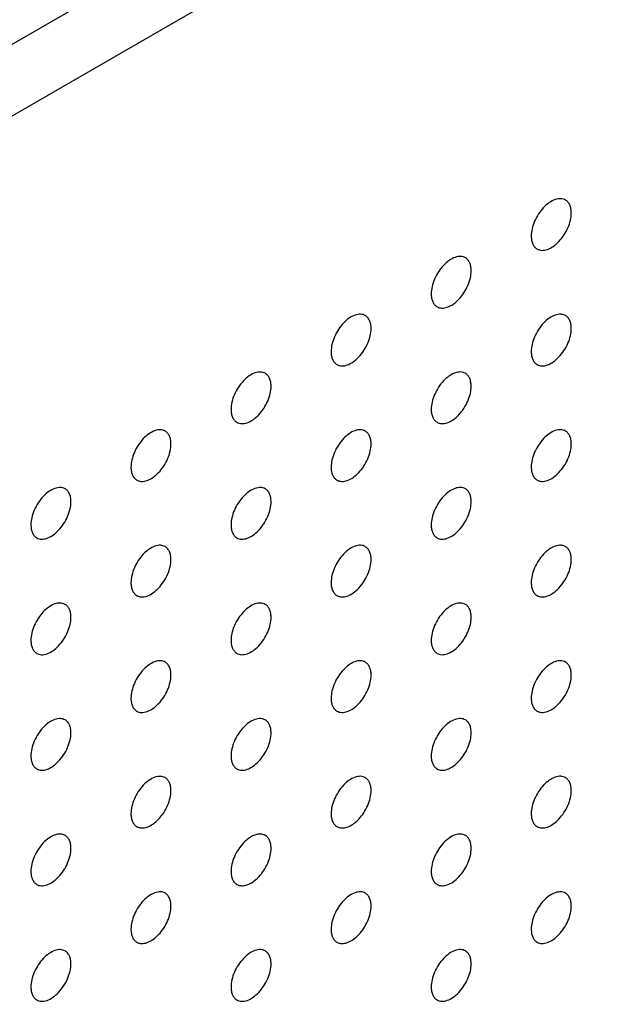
# Model space of a CAD drawing. Header units: inches. Extents: x 0 to 34, y 0 to 22.
# Tile 122 of 176: x 28.438 to 28.849, y 10.921 to 11.617. Entities that reach past the tile are written whole.
import ezdxf

# ---------------------------------------------------------------- set-up
doc = ezdxf.new("R2010")
doc.units = ezdxf.units.IN
doc.header["$LTSCALE"] = 1.87
doc.header["$MEASUREMENT"] = 0
doc.layers.add('02___PRT_ALL_AXES', color=7, linetype='CONTINUOUS')

msp = doc.modelspace()

# ---------------------------------------------------------------- linework, layer by layer
at = {"layer": '02___PRT_ALL_AXES', "color": 7, "linetype": 'CONTINUOUS'}
for p, q in [((32.07864, 13.70482), (24.6718, 9.4282)), ((32.12248, 13.67951), (24.71564, 9.40289))]:
    msp.add_line(p, q, dxfattribs=at)
for points, knots in [([(28.82369, 11.48968), (28.8232, 11.48997), (28.82211, 11.49042), (28.82032, 11.49068), (28.81839, 11.49054), (28.81559, 11.48979), (28.81201, 11.48784), (28.80806, 11.48434), (28.80457, 11.47987), (28.80181, 11.47478), (28.80004, 11.4695), (28.79955, 11.4659), (28.79955, 11.4642)], [0, 0, 0, 0, 0.042842, 0.087441, 0.135298, 0.187275, 0.304489, 0.438213, 0.582466, 0.729664, 0.871609, 1, 1, 1, 1]), ([(28.82784, 11.48053), (28.82784, 11.48154), (28.82768, 11.48346), (28.8269, 11.48611), (28.82559, 11.48827), (28.82435, 11.4893), (28.82369, 11.48968)], [0, 0, 0, 0, 0.288094, 0.548173, 0.782164, 1, 1, 1, 1]), ([(28.80369, 11.45504), (28.80419, 11.45476), (28.80527, 11.45431), (28.80707, 11.45404), (28.80899, 11.45419), (28.81179, 11.45493), (28.81537, 11.45689), (28.81932, 11.46039), (28.82282, 11.46486), (28.82558, 11.46995), (28.82735, 11.47523), (28.82784, 11.47882), (28.82784, 11.48053)], [0, 0, 0, 0, 0.042842, 0.087441, 0.135298, 0.187275, 0.304489, 0.438213, 0.582466, 0.729664, 0.871609, 1, 1, 1, 1]), ([(28.79955, 11.4642), (28.79955, 11.46319), (28.79971, 11.46127), (28.80049, 11.45862), (28.80179, 11.45646), (28.80303, 11.45542), (28.80369, 11.45504)], [0, 0, 0, 0, 0.288094, 0.548173, 0.782164, 1, 1, 1, 1]), ([(28.75298, 11.44886), (28.75249, 11.44914), (28.7514, 11.44959), (28.74961, 11.44986), (28.74768, 11.44971), (28.74488, 11.44897), (28.7413, 11.44701), (28.73735, 11.44351), (28.73386, 11.43904), (28.7311, 11.43395), (28.72933, 11.42867), (28.72884, 11.42508), (28.72884, 11.42337)], [0, 0, 0, 0, 0.042842, 0.087441, 0.135298, 0.187275, 0.304489, 0.438213, 0.582466, 0.729664, 0.871609, 1, 1, 1, 1]), ([(28.75712, 11.4397), (28.75712, 11.44071), (28.75696, 11.44263), (28.75619, 11.44528), (28.75488, 11.44744), (28.75364, 11.44847), (28.75298, 11.44886)], [0, 0, 0, 0, 0.288094, 0.548173, 0.782164, 1, 1, 1, 1]), ([(28.73298, 11.41422), (28.73348, 11.41393), (28.73456, 11.41348), (28.73635, 11.41322), (28.73828, 11.41336), (28.74108, 11.41411), (28.74466, 11.41606), (28.74861, 11.41956), (28.75211, 11.42403), (28.75487, 11.42912), (28.75664, 11.4344), (28.75712, 11.438), (28.75712, 11.4397)], [0, 0, 0, 0, 0.042842, 0.087441, 0.135298, 0.187275, 0.304489, 0.438213, 0.582466, 0.729664, 0.871609, 1, 1, 1, 1]), ([(28.72884, 11.42337), (28.72884, 11.42236), (28.729, 11.42044), (28.72978, 11.41779), (28.73108, 11.41563), (28.73232, 11.4146), (28.73298, 11.41422)], [0, 0, 0, 0, 0.288094, 0.548173, 0.782164, 1, 1, 1, 1]), ([(28.68227, 11.40803), (28.68178, 11.40831), (28.68069, 11.40876), (28.6789, 11.40903), (28.67697, 11.40888), (28.67417, 11.40814), (28.67059, 11.40618), (28.66664, 11.40268), (28.66315, 11.39821), (28.66039, 11.39312), (28.65862, 11.38784), (28.65813, 11.38425), (28.65813, 11.38254)], [0, 0, 0, 0, 0.042842, 0.087441, 0.135298, 0.187275, 0.304489, 0.438213, 0.582466, 0.729664, 0.871609, 1, 1, 1, 1]), ([(28.68641, 11.39887), (28.68641, 11.39988), (28.68625, 11.4018), (28.68548, 11.40445), (28.68417, 11.40661), (28.68293, 11.40765), (28.68227, 11.40803)], [0, 0, 0, 0, 0.288094, 0.548173, 0.782164, 1, 1, 1, 1]), ([(28.82369, 11.40804), (28.8232, 11.40832), (28.82211, 11.40877), (28.82032, 11.40904), (28.81839, 11.40889), (28.81559, 11.40815), (28.81201, 11.40619), (28.80806, 11.40269), (28.80457, 11.39822), (28.80181, 11.39313), (28.80004, 11.38785), (28.79955, 11.38426), (28.79955, 11.38255)], [0, 0, 0, 0, 0.042842, 0.087441, 0.135298, 0.187275, 0.304489, 0.438213, 0.582466, 0.729664, 0.871609, 1, 1, 1, 1]), ([(28.82784, 11.39888), (28.82784, 11.39989), (28.82768, 11.40181), (28.8269, 11.40446), (28.82559, 11.40662), (28.82435, 11.40766), (28.82369, 11.40804)], [0, 0, 0, 0, 0.288094, 0.548173, 0.782164, 1, 1, 1, 1]), ([(28.66227, 11.37339), (28.66276, 11.3731), (28.66385, 11.37265), (28.66564, 11.37239), (28.66757, 11.37254), (28.67037, 11.37328), (28.67395, 11.37523), (28.6779, 11.37874), (28.6814, 11.38321), (28.68416, 11.38829), (28.68593, 11.39358), (28.68641, 11.39717), (28.68641, 11.39887)], [0, 0, 0, 0, 0.042842, 0.087441, 0.135298, 0.187275, 0.304489, 0.438213, 0.582466, 0.729664, 0.871609, 1, 1, 1, 1]), ([(28.80369, 11.3734), (28.80419, 11.37311), (28.80527, 11.37266), (28.80707, 11.3724), (28.80899, 11.37254), (28.81179, 11.37329), (28.81537, 11.37524), (28.81932, 11.37874), (28.82282, 11.38321), (28.82558, 11.3883), (28.82735, 11.39358), (28.82784, 11.39718), (28.82784, 11.39888)], [0, 0, 0, 0, 0.042842, 0.087441, 0.135298, 0.187275, 0.304489, 0.438213, 0.582466, 0.729664, 0.871609, 1, 1, 1, 1]), ([(28.65813, 11.38254), (28.65813, 11.38154), (28.65829, 11.37961), (28.65907, 11.37697), (28.66037, 11.37481), (28.66161, 11.37377), (28.66227, 11.37339)], [0, 0, 0, 0, 0.288094, 0.548173, 0.782164, 1, 1, 1, 1]), ([(28.79955, 11.38255), (28.79955, 11.38154), (28.79971, 11.37962), (28.80049, 11.37697), (28.80179, 11.37481), (28.80303, 11.37378), (28.80369, 11.3734)], [0, 0, 0, 0, 0.288094, 0.548173, 0.782164, 1, 1, 1, 1]), ([(28.61156, 11.3672), (28.61107, 11.36749), (28.60998, 11.36794), (28.60819, 11.3682), (28.60626, 11.36805), (28.60346, 11.36731), (28.59988, 11.36536), (28.59593, 11.36185), (28.59243, 11.35738), (28.58968, 11.3523), (28.58791, 11.34701), (28.58742, 11.34342), (28.58742, 11.34172)], [0, 0, 0, 0, 0.042842, 0.087441, 0.135298, 0.187275, 0.304489, 0.438213, 0.582466, 0.729664, 0.871609, 1, 1, 1, 1]), ([(28.6157, 11.35805), (28.6157, 11.35905), (28.61554, 11.36098), (28.61477, 11.36362), (28.61346, 11.36578), (28.61222, 11.36682), (28.61156, 11.3672)], [0, 0, 0, 0, 0.288094, 0.548173, 0.782164, 1, 1, 1, 1]), ([(28.75298, 11.36721), (28.75249, 11.36749), (28.7514, 11.36795), (28.74961, 11.36821), (28.74768, 11.36806), (28.74488, 11.36732), (28.7413, 11.36537), (28.73735, 11.36186), (28.73386, 11.35739), (28.7311, 11.35231), (28.72933, 11.34702), (28.72884, 11.34343), (28.72884, 11.34172)], [0, 0, 0, 0, 0.042842, 0.087441, 0.135298, 0.187275, 0.304489, 0.438213, 0.582466, 0.729664, 0.871609, 1, 1, 1, 1]), ([(28.75712, 11.35805), (28.75712, 11.35906), (28.75696, 11.36098), (28.75619, 11.36363), (28.75488, 11.36579), (28.75364, 11.36683), (28.75298, 11.36721)], [0, 0, 0, 0, 0.288094, 0.548173, 0.782164, 1, 1, 1, 1]), ([(28.59156, 11.33256), (28.59205, 11.33228), (28.59314, 11.33182), (28.59493, 11.33156), (28.59686, 11.33171), (28.59966, 11.33245), (28.60324, 11.33441), (28.60719, 11.33791), (28.61069, 11.34238), (28.61344, 11.34747), (28.61522, 11.35275), (28.6157, 11.35634), (28.6157, 11.35805)], [0, 0, 0, 0, 0.042842, 0.087441, 0.135298, 0.187275, 0.304489, 0.438213, 0.582466, 0.729664, 0.871609, 1, 1, 1, 1]), ([(28.73298, 11.33257), (28.73348, 11.33229), (28.73456, 11.33183), (28.73635, 11.33157), (28.73828, 11.33172), (28.74108, 11.33246), (28.74466, 11.33441), (28.74861, 11.33792), (28.75211, 11.34239), (28.75487, 11.34747), (28.75664, 11.35276), (28.75712, 11.35635), (28.75712, 11.35805)], [0, 0, 0, 0, 0.042842, 0.087441, 0.135298, 0.187275, 0.304489, 0.438213, 0.582466, 0.729664, 0.871609, 1, 1, 1, 1]), ([(28.58742, 11.34172), (28.58742, 11.34071), (28.58758, 11.33879), (28.58836, 11.33614), (28.58966, 11.33398), (28.5909, 11.33294), (28.59156, 11.33256)], [0, 0, 0, 0, 0.288094, 0.548173, 0.782164, 1, 1, 1, 1]), ([(28.72884, 11.34172), (28.72884, 11.34072), (28.729, 11.33879), (28.72978, 11.33615), (28.73108, 11.33399), (28.73232, 11.33295), (28.73298, 11.33257)], [0, 0, 0, 0, 0.288094, 0.548173, 0.782164, 1, 1, 1, 1]), ([(28.54085, 11.32637), (28.54036, 11.32666), (28.53927, 11.32711), (28.53748, 11.32737), (28.53555, 11.32723), (28.53275, 11.32648), (28.52917, 11.32453), (28.52522, 11.32103), (28.52172, 11.31656), (28.51897, 11.31147), (28.5172, 11.30619), (28.51671, 11.30259), (28.51671, 11.30089)], [0, 0, 0, 0, 0.042842, 0.087441, 0.135298, 0.187275, 0.304489, 0.438213, 0.582466, 0.729664, 0.871609, 1, 1, 1, 1]), ([(28.54499, 11.31722), (28.54499, 11.31823), (28.54483, 11.32015), (28.54406, 11.3228), (28.54275, 11.32496), (28.54151, 11.32599), (28.54085, 11.32637)], [0, 0, 0, 0, 0.288094, 0.548173, 0.782164, 1, 1, 1, 1]), ([(28.68227, 11.32638), (28.68178, 11.32667), (28.68069, 11.32712), (28.6789, 11.32738), (28.67697, 11.32723), (28.67417, 11.32649), (28.67059, 11.32454), (28.66664, 11.32103), (28.66315, 11.31656), (28.66039, 11.31148), (28.65862, 11.30619), (28.65813, 11.3026), (28.65813, 11.3009)], [0, 0, 0, 0, 0.042842, 0.087441, 0.135298, 0.187275, 0.304489, 0.438213, 0.582466, 0.729664, 0.871609, 1, 1, 1, 1]), ([(28.68641, 11.31723), (28.68641, 11.31823), (28.68625, 11.32016), (28.68548, 11.3228), (28.68417, 11.32496), (28.68293, 11.326), (28.68227, 11.32638)], [0, 0, 0, 0, 0.288094, 0.548173, 0.782164, 1, 1, 1, 1]), ([(28.82369, 11.32639), (28.8232, 11.32667), (28.82211, 11.32713), (28.82032, 11.32739), (28.81839, 11.32724), (28.81559, 11.3265), (28.81201, 11.32455), (28.80806, 11.32104), (28.80457, 11.31657), (28.80181, 11.31149), (28.80004, 11.3062), (28.79955, 11.30261), (28.79955, 11.3009)], [0, 0, 0, 0, 0.042842, 0.087441, 0.135298, 0.187275, 0.304489, 0.438213, 0.582466, 0.729664, 0.871609, 1, 1, 1, 1]), ([(28.82784, 11.31723), (28.82784, 11.31824), (28.82768, 11.32017), (28.8269, 11.32281), (28.82559, 11.32497), (28.82435, 11.32601), (28.82369, 11.32639)], [0, 0, 0, 0, 0.288094, 0.548173, 0.782164, 1, 1, 1, 1]), ([(28.52085, 11.29173), (28.52134, 11.29145), (28.52243, 11.291), (28.52422, 11.29073), (28.52615, 11.29088), (28.52895, 11.29162), (28.53253, 11.29358), (28.53648, 11.29708), (28.53998, 11.30155), (28.54273, 11.30664), (28.5445, 11.31192), (28.54499, 11.31551), (28.54499, 11.31722)], [0, 0, 0, 0, 0.042842, 0.087441, 0.135298, 0.187275, 0.304489, 0.438213, 0.582466, 0.729664, 0.871609, 1, 1, 1, 1]), ([(28.66227, 11.29174), (28.66276, 11.29146), (28.66385, 11.29101), (28.66564, 11.29074), (28.66757, 11.29089), (28.67037, 11.29163), (28.67395, 11.29359), (28.6779, 11.29709), (28.6814, 11.30156), (28.68416, 11.30665), (28.68593, 11.31193), (28.68641, 11.31552), (28.68641, 11.31723)], [0, 0, 0, 0, 0.042842, 0.087441, 0.135298, 0.187275, 0.304489, 0.438213, 0.582466, 0.729664, 0.871609, 1, 1, 1, 1]), ([(28.80369, 11.29175), (28.80419, 11.29147), (28.80527, 11.29101), (28.80707, 11.29075), (28.80899, 11.2909), (28.81179, 11.29164), (28.81537, 11.29359), (28.81932, 11.2971), (28.82282, 11.30157), (28.82558, 11.30665), (28.82735, 11.31194), (28.82784, 11.31553), (28.82784, 11.31723)], [0, 0, 0, 0, 0.042842, 0.087441, 0.135298, 0.187275, 0.304489, 0.438213, 0.582466, 0.729664, 0.871609, 1, 1, 1, 1]), ([(28.51671, 11.30089), (28.51671, 11.29988), (28.51687, 11.29796), (28.51764, 11.29531), (28.51895, 11.29315), (28.52019, 11.29211), (28.52085, 11.29173)], [0, 0, 0, 0, 0.288094, 0.548173, 0.782164, 1, 1, 1, 1]), ([(28.65813, 11.3009), (28.65813, 11.29989), (28.65829, 11.29797), (28.65907, 11.29532), (28.66037, 11.29316), (28.66161, 11.29212), (28.66227, 11.29174)], [0, 0, 0, 0, 0.288094, 0.548173, 0.782164, 1, 1, 1, 1]), ([(28.79955, 11.3009), (28.79955, 11.2999), (28.79971, 11.29797), (28.80049, 11.29533), (28.80179, 11.29317), (28.80303, 11.29213), (28.80369, 11.29175)], [0, 0, 0, 0, 0.288094, 0.548173, 0.782164, 1, 1, 1, 1]), ([(28.47014, 11.28555), (28.46965, 11.28583), (28.46856, 11.28628), (28.46677, 11.28655), (28.46484, 11.2864), (28.46204, 11.28566), (28.45846, 11.2837), (28.45451, 11.2802), (28.45101, 11.27573), (28.44826, 11.27064), (28.44649, 11.26536), (28.446, 11.26177), (28.446, 11.26006)], [0, 0, 0, 0, 0.042842, 0.087441, 0.135298, 0.187275, 0.304489, 0.438213, 0.582466, 0.729664, 0.871609, 1, 1, 1, 1]), ([(28.47428, 11.27639), (28.47428, 11.2774), (28.47412, 11.27932), (28.47335, 11.28197), (28.47204, 11.28413), (28.4708, 11.28517), (28.47014, 11.28555)], [0, 0, 0, 0, 0.288094, 0.548173, 0.782164, 1, 1, 1, 1]), ([(28.61156, 11.28555), (28.61107, 11.28584), (28.60998, 11.28629), (28.60819, 11.28655), (28.60626, 11.28641), (28.60346, 11.28567), (28.59988, 11.28371), (28.59593, 11.28021), (28.59243, 11.27574), (28.58968, 11.27065), (28.58791, 11.26537), (28.58742, 11.26177), (28.58742, 11.26007)], [0, 0, 0, 0, 0.042842, 0.087441, 0.135298, 0.187275, 0.304489, 0.438213, 0.582466, 0.729664, 0.871609, 1, 1, 1, 1]), ([(28.6157, 11.2764), (28.6157, 11.27741), (28.61554, 11.27933), (28.61477, 11.28198), (28.61346, 11.28414), (28.61222, 11.28517), (28.61156, 11.28555)], [0, 0, 0, 0, 0.288094, 0.548173, 0.782164, 1, 1, 1, 1]), ([(28.75298, 11.28556), (28.75249, 11.28585), (28.7514, 11.2863), (28.74961, 11.28656), (28.74768, 11.28642), (28.74488, 11.28567), (28.7413, 11.28372), (28.73735, 11.28022), (28.73386, 11.27574), (28.7311, 11.27066), (28.72933, 11.26538), (28.72884, 11.26178), (28.72884, 11.26008)], [0, 0, 0, 0, 0.042842, 0.087441, 0.135298, 0.187275, 0.304489, 0.438213, 0.582466, 0.729664, 0.871609, 1, 1, 1, 1]), ([(28.75712, 11.27641), (28.75712, 11.27741), (28.75696, 11.27934), (28.75619, 11.28198), (28.75488, 11.28414), (28.75364, 11.28518), (28.75298, 11.28556)], [0, 0, 0, 0, 0.288094, 0.548173, 0.782164, 1, 1, 1, 1]), ([(28.45014, 11.25091), (28.45063, 11.25062), (28.45172, 11.25017), (28.45351, 11.24991), (28.45544, 11.25005), (28.45824, 11.2508), (28.46182, 11.25275), (28.46577, 11.25625), (28.46927, 11.26072), (28.47202, 11.26581), (28.47379, 11.27109), (28.47428, 11.27469), (28.47428, 11.27639)], [0, 0, 0, 0, 0.042842, 0.087441, 0.135298, 0.187275, 0.304489, 0.438213, 0.582466, 0.729664, 0.871609, 1, 1, 1, 1]), ([(28.59156, 11.25091), (28.59205, 11.25063), (28.59314, 11.25018), (28.59493, 11.24991), (28.59686, 11.25006), (28.59966, 11.2508), (28.60324, 11.25276), (28.60719, 11.25626), (28.61069, 11.26073), (28.61344, 11.26582), (28.61522, 11.2711), (28.6157, 11.27469), (28.6157, 11.2764)], [0, 0, 0, 0, 0.042842, 0.087441, 0.135298, 0.187275, 0.304489, 0.438213, 0.582466, 0.729664, 0.871609, 1, 1, 1, 1]), ([(28.73298, 11.25092), (28.73348, 11.25064), (28.73456, 11.25019), (28.73635, 11.24992), (28.73828, 11.25007), (28.74108, 11.25081), (28.74466, 11.25277), (28.74861, 11.25627), (28.75211, 11.26074), (28.75487, 11.26583), (28.75664, 11.27111), (28.75712, 11.2747), (28.75712, 11.27641)], [0, 0, 0, 0, 0.042842, 0.087441, 0.135298, 0.187275, 0.304489, 0.438213, 0.582466, 0.729664, 0.871609, 1, 1, 1, 1]), ([(28.446, 11.26006), (28.446, 11.25905), (28.44616, 11.25713), (28.44693, 11.25448), (28.44824, 11.25232), (28.44948, 11.25129), (28.45014, 11.25091)], [0, 0, 0, 0, 0.288094, 0.548173, 0.782164, 1, 1, 1, 1]), ([(28.58742, 11.26007), (28.58742, 11.25906), (28.58758, 11.25714), (28.58836, 11.25449), (28.58966, 11.25233), (28.5909, 11.2513), (28.59156, 11.25091)], [0, 0, 0, 0, 0.288094, 0.548173, 0.782164, 1, 1, 1, 1]), ([(28.72884, 11.26008), (28.72884, 11.25907), (28.729, 11.25715), (28.72978, 11.2545), (28.73108, 11.25234), (28.73232, 11.2513), (28.73298, 11.25092)], [0, 0, 0, 0, 0.288094, 0.548173, 0.782164, 1, 1, 1, 1]), ([(28.68227, 11.24473), (28.68178, 11.24502), (28.68069, 11.24547), (28.6789, 11.24573), (28.67697, 11.24559), (28.67417, 11.24485), (28.67059, 11.24289), (28.66664, 11.23939), (28.66315, 11.23492), (28.66039, 11.22983), (28.65862, 11.22455), (28.65813, 11.22095), (28.65813, 11.21925)], [0, 0, 0, 0, 0.042842, 0.087441, 0.135298, 0.187275, 0.304489, 0.438213, 0.582466, 0.729664, 0.871609, 1, 1, 1, 1]), ([(28.82369, 11.24474), (28.8232, 11.24503), (28.82211, 11.24548), (28.82032, 11.24574), (28.81839, 11.2456), (28.81559, 11.24485), (28.81201, 11.2429), (28.80806, 11.2394), (28.80457, 11.23492), (28.80181, 11.22984), (28.80004, 11.22456), (28.79955, 11.22096), (28.79955, 11.21926)], [0, 0, 0, 0, 0.042842, 0.087441, 0.135298, 0.187275, 0.304489, 0.438213, 0.582466, 0.729664, 0.871609, 1, 1, 1, 1]), ([(28.54085, 11.24473), (28.54036, 11.24501), (28.53927, 11.24546), (28.53748, 11.24573), (28.53555, 11.24558), (28.53275, 11.24484), (28.52917, 11.24288), (28.52522, 11.23938), (28.52172, 11.23491), (28.51897, 11.22982), (28.5172, 11.22454), (28.51671, 11.22095), (28.51671, 11.21924)], [0, 0, 0, 0, 0.042842, 0.087441, 0.135298, 0.187275, 0.304489, 0.438213, 0.582466, 0.729664, 0.871609, 1, 1, 1, 1]), ([(28.54499, 11.23557), (28.54499, 11.23658), (28.54483, 11.2385), (28.54406, 11.24115), (28.54275, 11.24331), (28.54151, 11.24435), (28.54085, 11.24473)], [0, 0, 0, 0, 0.288094, 0.548173, 0.782164, 1, 1, 1, 1]), ([(28.68641, 11.23558), (28.68641, 11.23659), (28.68625, 11.23851), (28.68548, 11.24116), (28.68417, 11.24332), (28.68293, 11.24435), (28.68227, 11.24473)], [0, 0, 0, 0, 0.288094, 0.548173, 0.782164, 1, 1, 1, 1]), ([(28.82784, 11.23559), (28.82784, 11.2366), (28.82768, 11.23852), (28.8269, 11.24116), (28.82559, 11.24332), (28.82435, 11.24436), (28.82369, 11.24474)], [0, 0, 0, 0, 0.288094, 0.548173, 0.782164, 1, 1, 1, 1]), ([(28.52085, 11.21009), (28.52134, 11.2098), (28.52243, 11.20935), (28.52422, 11.20909), (28.52615, 11.20923), (28.52895, 11.20998), (28.53253, 11.21193), (28.53648, 11.21543), (28.53998, 11.2199), (28.54273, 11.22499), (28.5445, 11.23027), (28.54499, 11.23387), (28.54499, 11.23557)], [0, 0, 0, 0, 0.042842, 0.087441, 0.135298, 0.187275, 0.304489, 0.438213, 0.582466, 0.729664, 0.871609, 1, 1, 1, 1]), ([(28.66227, 11.2101), (28.66276, 11.20981), (28.66385, 11.20936), (28.66564, 11.20909), (28.66757, 11.20924), (28.67037, 11.20998), (28.67395, 11.21194), (28.6779, 11.21544), (28.6814, 11.21991), (28.68416, 11.225), (28.68593, 11.23028), (28.68641, 11.23387), (28.68641, 11.23558)], [0, 0, 0, 0, 0.042842, 0.087441, 0.135298, 0.187275, 0.304489, 0.438213, 0.582466, 0.729664, 0.871609, 1, 1, 1, 1]), ([(28.80369, 11.2101), (28.80419, 11.20982), (28.80527, 11.20937), (28.80707, 11.2091), (28.80899, 11.20925), (28.81179, 11.20999), (28.81537, 11.21195), (28.81932, 11.21545), (28.82282, 11.21992), (28.82558, 11.22501), (28.82735, 11.23029), (28.82784, 11.23388), (28.82784, 11.23559)], [0, 0, 0, 0, 0.042842, 0.087441, 0.135298, 0.187275, 0.304489, 0.438213, 0.582466, 0.729664, 0.871609, 1, 1, 1, 1]), ([(28.51671, 11.21924), (28.51671, 11.21823), (28.51687, 11.21631), (28.51764, 11.21366), (28.51895, 11.2115), (28.52019, 11.21047), (28.52085, 11.21009)], [0, 0, 0, 0, 0.288094, 0.548173, 0.782164, 1, 1, 1, 1]), ([(28.65813, 11.21925), (28.65813, 11.21824), (28.65829, 11.21632), (28.65907, 11.21367), (28.66037, 11.21151), (28.66161, 11.21048), (28.66227, 11.2101)], [0, 0, 0, 0, 0.288094, 0.548173, 0.782164, 1, 1, 1, 1]), ([(28.79955, 11.21926), (28.79955, 11.21825), (28.79971, 11.21633), (28.80049, 11.21368), (28.80179, 11.21152), (28.80303, 11.21048), (28.80369, 11.2101)], [0, 0, 0, 0, 0.288094, 0.548173, 0.782164, 1, 1, 1, 1]), ([(28.47014, 11.2039), (28.46965, 11.20418), (28.46856, 11.20464), (28.46677, 11.2049), (28.46484, 11.20475), (28.46204, 11.20401), (28.45846, 11.20206), (28.45451, 11.19855), (28.45101, 11.19408), (28.44826, 11.189), (28.44649, 11.18371), (28.446, 11.18012), (28.446, 11.17841)], [0, 0, 0, 0, 0.042842, 0.087441, 0.135298, 0.187275, 0.304489, 0.438213, 0.582466, 0.729664, 0.871609, 1, 1, 1, 1]), ([(28.61156, 11.20391), (28.61107, 11.20419), (28.60998, 11.20464), (28.60819, 11.20491), (28.60626, 11.20476), (28.60346, 11.20402), (28.59988, 11.20206), (28.59593, 11.19856), (28.59243, 11.19409), (28.58968, 11.189), (28.58791, 11.18372), (28.58742, 11.18013), (28.58742, 11.17842)], [0, 0, 0, 0, 0.042842, 0.087441, 0.135298, 0.187275, 0.304489, 0.438213, 0.582466, 0.729664, 0.871609, 1, 1, 1, 1]), ([(28.75298, 11.20391), (28.75249, 11.2042), (28.7514, 11.20465), (28.74961, 11.20491), (28.74768, 11.20477), (28.74488, 11.20403), (28.7413, 11.20207), (28.73735, 11.19857), (28.73386, 11.1941), (28.7311, 11.18901), (28.72933, 11.18373), (28.72884, 11.18013), (28.72884, 11.17843)], [0, 0, 0, 0, 0.042842, 0.087441, 0.135298, 0.187275, 0.304489, 0.438213, 0.582466, 0.729664, 0.871609, 1, 1, 1, 1]), ([(28.47428, 11.19474), (28.47428, 11.19575), (28.47412, 11.19768), (28.47335, 11.20032), (28.47204, 11.20248), (28.4708, 11.20352), (28.47014, 11.2039)], [0, 0, 0, 0, 0.288094, 0.548173, 0.782164, 1, 1, 1, 1]), ([(28.6157, 11.19475), (28.6157, 11.19576), (28.61554, 11.19768), (28.61477, 11.20033), (28.61346, 11.20249), (28.61222, 11.20353), (28.61156, 11.20391)], [0, 0, 0, 0, 0.288094, 0.548173, 0.782164, 1, 1, 1, 1]), ([(28.75712, 11.19476), (28.75712, 11.19577), (28.75696, 11.19769), (28.75619, 11.20034), (28.75488, 11.2025), (28.75364, 11.20353), (28.75298, 11.20391)], [0, 0, 0, 0, 0.288094, 0.548173, 0.782164, 1, 1, 1, 1]), ([(28.45014, 11.16926), (28.45063, 11.16898), (28.45172, 11.16852), (28.45351, 11.16826), (28.45544, 11.16841), (28.45824, 11.16915), (28.46182, 11.1711), (28.46577, 11.17461), (28.46927, 11.17908), (28.47202, 11.18416), (28.47379, 11.18945), (28.47428, 11.19304), (28.47428, 11.19474)], [0, 0, 0, 0, 0.042842, 0.087441, 0.135298, 0.187275, 0.304489, 0.438213, 0.582466, 0.729664, 0.871609, 1, 1, 1, 1]), ([(28.59156, 11.16927), (28.59205, 11.16898), (28.59314, 11.16853), (28.59493, 11.16827), (28.59686, 11.16841), (28.59966, 11.16916), (28.60324, 11.17111), (28.60719, 11.17461), (28.61069, 11.17909), (28.61344, 11.18417), (28.61522, 11.18945), (28.6157, 11.19305), (28.6157, 11.19475)], [0, 0, 0, 0, 0.042842, 0.087441, 0.135298, 0.187275, 0.304489, 0.438213, 0.582466, 0.729664, 0.871609, 1, 1, 1, 1]), ([(28.73298, 11.16928), (28.73348, 11.16899), (28.73456, 11.16854), (28.73635, 11.16828), (28.73828, 11.16842), (28.74108, 11.16916), (28.74466, 11.17112), (28.74861, 11.17462), (28.75211, 11.17909), (28.75487, 11.18418), (28.75664, 11.18946), (28.75712, 11.19306), (28.75712, 11.19476)], [0, 0, 0, 0, 0.042842, 0.087441, 0.135298, 0.187275, 0.304489, 0.438213, 0.582466, 0.729664, 0.871609, 1, 1, 1, 1]), ([(28.446, 11.17841), (28.446, 11.17741), (28.44616, 11.17548), (28.44693, 11.17284), (28.44824, 11.17068), (28.44948, 11.16964), (28.45014, 11.16926)], [0, 0, 0, 0, 0.288094, 0.548173, 0.782164, 1, 1, 1, 1]), ([(28.58742, 11.17842), (28.58742, 11.17741), (28.58758, 11.17549), (28.58836, 11.17285), (28.58966, 11.17068), (28.5909, 11.16965), (28.59156, 11.16927)], [0, 0, 0, 0, 0.288094, 0.548173, 0.782164, 1, 1, 1, 1]), ([(28.72884, 11.17843), (28.72884, 11.17742), (28.729, 11.1755), (28.72978, 11.17285), (28.73108, 11.17069), (28.73232, 11.16966), (28.73298, 11.16928)], [0, 0, 0, 0, 0.288094, 0.548173, 0.782164, 1, 1, 1, 1]), ([(28.54085, 11.16308), (28.54036, 11.16336), (28.53927, 11.16382), (28.53748, 11.16408), (28.53555, 11.16393), (28.53275, 11.16319), (28.52917, 11.16124), (28.52522, 11.15773), (28.52172, 11.15326), (28.51897, 11.14818), (28.5172, 11.14289), (28.51671, 11.1393), (28.51671, 11.13759)], [0, 0, 0, 0, 0.042842, 0.087441, 0.135298, 0.187275, 0.304489, 0.438213, 0.582466, 0.729664, 0.871609, 1, 1, 1, 1]), ([(28.54499, 11.15393), (28.54499, 11.15493), (28.54483, 11.15686), (28.54406, 11.1595), (28.54275, 11.16166), (28.54151, 11.1627), (28.54085, 11.16308)], [0, 0, 0, 0, 0.288094, 0.548173, 0.782164, 1, 1, 1, 1]), ([(28.68227, 11.16309), (28.68178, 11.16337), (28.68069, 11.16382), (28.6789, 11.16409), (28.67697, 11.16394), (28.67417, 11.1632), (28.67059, 11.16124), (28.66664, 11.15774), (28.66315, 11.15327), (28.66039, 11.14818), (28.65862, 11.1429), (28.65813, 11.13931), (28.65813, 11.1376)], [0, 0, 0, 0, 0.042842, 0.087441, 0.135298, 0.187275, 0.304489, 0.438213, 0.582466, 0.729664, 0.871609, 1, 1, 1, 1]), ([(28.68641, 11.15393), (28.68641, 11.15494), (28.68625, 11.15686), (28.68548, 11.15951), (28.68417, 11.16167), (28.68293, 11.16271), (28.68227, 11.16309)], [0, 0, 0, 0, 0.288094, 0.548173, 0.782164, 1, 1, 1, 1]), ([(28.82369, 11.16309), (28.8232, 11.16338), (28.82211, 11.16383), (28.82032, 11.1641), (28.81839, 11.16395), (28.81559, 11.16321), (28.81201, 11.16125), (28.80806, 11.15775), (28.80457, 11.15328), (28.80181, 11.14819), (28.80004, 11.14291), (28.79955, 11.13932), (28.79955, 11.13761)], [0, 0, 0, 0, 0.042842, 0.087441, 0.135298, 0.187275, 0.304489, 0.438213, 0.582466, 0.729664, 0.871609, 1, 1, 1, 1]), ([(28.82784, 11.15394), (28.82784, 11.15495), (28.82768, 11.15687), (28.8269, 11.15952), (28.82559, 11.16168), (28.82435, 11.16271), (28.82369, 11.16309)], [0, 0, 0, 0, 0.288094, 0.548173, 0.782164, 1, 1, 1, 1]), ([(28.52085, 11.12844), (28.52134, 11.12816), (28.52243, 11.1277), (28.52422, 11.12744), (28.52615, 11.12759), (28.52895, 11.12833), (28.53253, 11.13028), (28.53648, 11.13379), (28.53998, 11.13826), (28.54273, 11.14334), (28.5445, 11.14863), (28.54499, 11.15222), (28.54499, 11.15393)], [0, 0, 0, 0, 0.042842, 0.087441, 0.135298, 0.187275, 0.304489, 0.438213, 0.582466, 0.729664, 0.871609, 1, 1, 1, 1]), ([(28.66227, 11.12845), (28.66276, 11.12816), (28.66385, 11.12771), (28.66564, 11.12745), (28.66757, 11.12759), (28.67037, 11.12834), (28.67395, 11.13029), (28.6779, 11.13379), (28.6814, 11.13827), (28.68416, 11.14335), (28.68593, 11.14863), (28.68641, 11.15223), (28.68641, 11.15393)], [0, 0, 0, 0, 0.042842, 0.087441, 0.135298, 0.187275, 0.304489, 0.438213, 0.582466, 0.729664, 0.871609, 1, 1, 1, 1]), ([(28.80369, 11.12846), (28.80419, 11.12817), (28.80527, 11.12772), (28.80707, 11.12746), (28.80899, 11.1276), (28.81179, 11.12834), (28.81537, 11.1303), (28.81932, 11.1338), (28.82282, 11.13827), (28.82558, 11.14336), (28.82735, 11.14864), (28.82784, 11.15224), (28.82784, 11.15394)], [0, 0, 0, 0, 0.042842, 0.087441, 0.135298, 0.187275, 0.304489, 0.438213, 0.582466, 0.729664, 0.871609, 1, 1, 1, 1]), ([(28.51671, 11.13759), (28.51671, 11.13659), (28.51687, 11.13466), (28.51764, 11.13202), (28.51895, 11.12986), (28.52019, 11.12882), (28.52085, 11.12844)], [0, 0, 0, 0, 0.288094, 0.548173, 0.782164, 1, 1, 1, 1]), ([(28.65813, 11.1376), (28.65813, 11.13659), (28.65829, 11.13467), (28.65907, 11.13203), (28.66037, 11.12987), (28.66161, 11.12883), (28.66227, 11.12845)], [0, 0, 0, 0, 0.288094, 0.548173, 0.782164, 1, 1, 1, 1]), ([(28.79955, 11.13761), (28.79955, 11.1366), (28.79971, 11.13468), (28.80049, 11.13203), (28.80179, 11.12987), (28.80303, 11.12884), (28.80369, 11.12846)], [0, 0, 0, 0, 0.288094, 0.548173, 0.782164, 1, 1, 1, 1]), ([(28.47014, 11.12225), (28.46965, 11.12254), (28.46856, 11.12299), (28.46677, 11.12325), (28.46484, 11.12311), (28.46204, 11.12236), (28.45846, 11.12041), (28.45451, 11.11691), (28.45101, 11.11243), (28.44826, 11.10735), (28.44649, 11.10207), (28.446, 11.09847), (28.446, 11.09677)], [0, 0, 0, 0, 0.042842, 0.087441, 0.135298, 0.187275, 0.304489, 0.438213, 0.582466, 0.729664, 0.871609, 1, 1, 1, 1]), ([(28.47428, 11.1131), (28.47428, 11.11411), (28.47412, 11.11603), (28.47335, 11.11867), (28.47204, 11.12083), (28.4708, 11.12187), (28.47014, 11.12225)], [0, 0, 0, 0, 0.288094, 0.548173, 0.782164, 1, 1, 1, 1]), ([(28.61156, 11.12226), (28.61107, 11.12254), (28.60998, 11.123), (28.60819, 11.12326), (28.60626, 11.12311), (28.60346, 11.12237), (28.59988, 11.12042), (28.59593, 11.11691), (28.59243, 11.11244), (28.58968, 11.10736), (28.58791, 11.10207), (28.58742, 11.09848), (28.58742, 11.09677)], [0, 0, 0, 0, 0.042842, 0.087441, 0.135298, 0.187275, 0.304489, 0.438213, 0.582466, 0.729664, 0.871609, 1, 1, 1, 1]), ([(28.6157, 11.11311), (28.6157, 11.11411), (28.61554, 11.11604), (28.61477, 11.11868), (28.61346, 11.12084), (28.61222, 11.12188), (28.61156, 11.12226)], [0, 0, 0, 0, 0.288094, 0.548173, 0.782164, 1, 1, 1, 1]), ([(28.75298, 11.12227), (28.75249, 11.12255), (28.7514, 11.123), (28.74961, 11.12327), (28.74768, 11.12312), (28.74488, 11.12238), (28.7413, 11.12042), (28.73735, 11.11692), (28.73386, 11.11245), (28.7311, 11.10736), (28.72933, 11.10208), (28.72884, 11.09849), (28.72884, 11.09678)], [0, 0, 0, 0, 0.042842, 0.087441, 0.135298, 0.187275, 0.304489, 0.438213, 0.582466, 0.729664, 0.871609, 1, 1, 1, 1]), ([(28.75712, 11.11311), (28.75712, 11.11412), (28.75696, 11.11604), (28.75619, 11.11869), (28.75488, 11.12085), (28.75364, 11.12189), (28.75298, 11.12227)], [0, 0, 0, 0, 0.288094, 0.548173, 0.782164, 1, 1, 1, 1]), ([(28.45014, 11.08761), (28.45063, 11.08733), (28.45172, 11.08688), (28.45351, 11.08661), (28.45544, 11.08676), (28.45824, 11.0875), (28.46182, 11.08946), (28.46577, 11.09296), (28.46927, 11.09743), (28.47202, 11.10252), (28.47379, 11.1078), (28.47428, 11.11139), (28.47428, 11.1131)], [0, 0, 0, 0, 0.042842, 0.087441, 0.135298, 0.187275, 0.304489, 0.438213, 0.582466, 0.729664, 0.871609, 1, 1, 1, 1]), ([(28.59156, 11.08762), (28.59205, 11.08734), (28.59314, 11.08688), (28.59493, 11.08662), (28.59686, 11.08677), (28.59966, 11.08751), (28.60324, 11.08946), (28.60719, 11.09297), (28.61069, 11.09744), (28.61344, 11.10252), (28.61522, 11.10781), (28.6157, 11.1114), (28.6157, 11.11311)], [0, 0, 0, 0, 0.042842, 0.087441, 0.135298, 0.187275, 0.304489, 0.438213, 0.582466, 0.729664, 0.871609, 1, 1, 1, 1]), ([(28.73298, 11.08763), (28.73348, 11.08734), (28.73456, 11.08689), (28.73635, 11.08663), (28.73828, 11.08677), (28.74108, 11.08752), (28.74466, 11.08947), (28.74861, 11.09297), (28.75211, 11.09745), (28.75487, 11.10253), (28.75664, 11.10781), (28.75712, 11.11141), (28.75712, 11.11311)], [0, 0, 0, 0, 0.042842, 0.087441, 0.135298, 0.187275, 0.304489, 0.438213, 0.582466, 0.729664, 0.871609, 1, 1, 1, 1]), ([(28.446, 11.09677), (28.446, 11.09576), (28.44616, 11.09384), (28.44693, 11.09119), (28.44824, 11.08903), (28.44948, 11.08799), (28.45014, 11.08761)], [0, 0, 0, 0, 0.288094, 0.548173, 0.782164, 1, 1, 1, 1]), ([(28.58742, 11.09677), (28.58742, 11.09577), (28.58758, 11.09384), (28.58836, 11.0912), (28.58966, 11.08904), (28.5909, 11.088), (28.59156, 11.08762)], [0, 0, 0, 0, 0.288094, 0.548173, 0.782164, 1, 1, 1, 1]), ([(28.72884, 11.09678), (28.72884, 11.09578), (28.729, 11.09385), (28.72978, 11.09121), (28.73108, 11.08905), (28.73232, 11.08801), (28.73298, 11.08763)], [0, 0, 0, 0, 0.288094, 0.548173, 0.782164, 1, 1, 1, 1]), ([(28.54085, 11.08143), (28.54036, 11.08172), (28.53927, 11.08217), (28.53748, 11.08243), (28.53555, 11.08229), (28.53275, 11.08154), (28.52917, 11.07959), (28.52522, 11.07609), (28.52172, 11.07161), (28.51897, 11.06653), (28.5172, 11.06125), (28.51671, 11.05765), (28.51671, 11.05595)], [0, 0, 0, 0, 0.042842, 0.087441, 0.135298, 0.187275, 0.304489, 0.438213, 0.582466, 0.729664, 0.871609, 1, 1, 1, 1]), ([(28.54499, 11.07228), (28.54499, 11.07329), (28.54483, 11.07521), (28.54406, 11.07785), (28.54275, 11.08001), (28.54151, 11.08105), (28.54085, 11.08143)], [0, 0, 0, 0, 0.288094, 0.548173, 0.782164, 1, 1, 1, 1]), ([(28.68227, 11.08144), (28.68178, 11.08172), (28.68069, 11.08218), (28.6789, 11.08244), (28.67697, 11.08229), (28.67417, 11.08155), (28.67059, 11.0796), (28.66664, 11.07609), (28.66315, 11.07162), (28.66039, 11.06654), (28.65862, 11.06125), (28.65813, 11.05766), (28.65813, 11.05596)], [0, 0, 0, 0, 0.042842, 0.087441, 0.135298, 0.187275, 0.304489, 0.438213, 0.582466, 0.729664, 0.871609, 1, 1, 1, 1]), ([(28.68641, 11.07229), (28.68641, 11.07329), (28.68625, 11.07522), (28.68548, 11.07786), (28.68417, 11.08002), (28.68293, 11.08106), (28.68227, 11.08144)], [0, 0, 0, 0, 0.288094, 0.548173, 0.782164, 1, 1, 1, 1]), ([(28.82369, 11.08145), (28.8232, 11.08173), (28.82211, 11.08218), (28.82032, 11.08245), (28.81839, 11.0823), (28.81559, 11.08156), (28.81201, 11.0796), (28.80806, 11.0761), (28.80457, 11.07163), (28.80181, 11.06654), (28.80004, 11.06126), (28.79955, 11.05767), (28.79955, 11.05596)], [0, 0, 0, 0, 0.042842, 0.087441, 0.135298, 0.187275, 0.304489, 0.438213, 0.582466, 0.729664, 0.871609, 1, 1, 1, 1]), ([(28.82784, 11.07229), (28.82784, 11.0733), (28.82768, 11.07522), (28.8269, 11.07787), (28.82559, 11.08003), (28.82435, 11.08107), (28.82369, 11.08145)], [0, 0, 0, 0, 0.288094, 0.548173, 0.782164, 1, 1, 1, 1]), ([(28.52085, 11.04679), (28.52134, 11.04651), (28.52243, 11.04606), (28.52422, 11.04579), (28.52615, 11.04594), (28.52895, 11.04668), (28.53253, 11.04864), (28.53648, 11.05214), (28.53998, 11.05661), (28.54273, 11.0617), (28.5445, 11.06698), (28.54499, 11.07057), (28.54499, 11.07228)], [0, 0, 0, 0, 0.042842, 0.087441, 0.135298, 0.187275, 0.304489, 0.438213, 0.582466, 0.729664, 0.871609, 1, 1, 1, 1]), ([(28.66227, 11.0468), (28.66276, 11.04652), (28.66385, 11.04606), (28.66564, 11.0458), (28.66757, 11.04595), (28.67037, 11.04669), (28.67395, 11.04864), (28.6779, 11.05215), (28.6814, 11.05662), (28.68416, 11.0617), (28.68593, 11.06699), (28.68641, 11.07058), (28.68641, 11.07229)], [0, 0, 0, 0, 0.042842, 0.087441, 0.135298, 0.187275, 0.304489, 0.438213, 0.582466, 0.729664, 0.871609, 1, 1, 1, 1]), ([(28.80369, 11.04681), (28.80419, 11.04652), (28.80527, 11.04607), (28.80707, 11.04581), (28.80899, 11.04596), (28.81179, 11.0467), (28.81537, 11.04865), (28.81932, 11.05216), (28.82282, 11.05663), (28.82558, 11.06171), (28.82735, 11.067), (28.82784, 11.07059), (28.82784, 11.07229)], [0, 0, 0, 0, 0.042842, 0.087441, 0.135298, 0.187275, 0.304489, 0.438213, 0.582466, 0.729664, 0.871609, 1, 1, 1, 1]), ([(28.51671, 11.05595), (28.51671, 11.05494), (28.51687, 11.05302), (28.51764, 11.05037), (28.51895, 11.04821), (28.52019, 11.04717), (28.52085, 11.04679)], [0, 0, 0, 0, 0.288094, 0.548173, 0.782164, 1, 1, 1, 1]), ([(28.65813, 11.05596), (28.65813, 11.05495), (28.65829, 11.05302), (28.65907, 11.05038), (28.66037, 11.04822), (28.66161, 11.04718), (28.66227, 11.0468)], [0, 0, 0, 0, 0.288094, 0.548173, 0.782164, 1, 1, 1, 1]), ([(28.79955, 11.05596), (28.79955, 11.05496), (28.79971, 11.05303), (28.80049, 11.05039), (28.80179, 11.04823), (28.80303, 11.04719), (28.80369, 11.04681)], [0, 0, 0, 0, 0.288094, 0.548173, 0.782164, 1, 1, 1, 1]), ([(28.47014, 11.0406), (28.46965, 11.04089), (28.46856, 11.04134), (28.46677, 11.04161), (28.46484, 11.04146), (28.46204, 11.04072), (28.45846, 11.03876), (28.45451, 11.03526), (28.45101, 11.03079), (28.44826, 11.0257), (28.44649, 11.02042), (28.446, 11.01683), (28.446, 11.01512)], [0, 0, 0, 0, 0.042842, 0.087441, 0.135298, 0.187275, 0.304489, 0.438213, 0.582466, 0.729664, 0.871609, 1, 1, 1, 1]), ([(28.47428, 11.03145), (28.47428, 11.03246), (28.47412, 11.03438), (28.47335, 11.03703), (28.47204, 11.03919), (28.4708, 11.04022), (28.47014, 11.0406)], [0, 0, 0, 0, 0.288094, 0.548173, 0.782164, 1, 1, 1, 1]), ([(28.61156, 11.04061), (28.61107, 11.0409), (28.60998, 11.04135), (28.60819, 11.04161), (28.60626, 11.04147), (28.60346, 11.04072), (28.59988, 11.03877), (28.59593, 11.03527), (28.59243, 11.0308), (28.58968, 11.02571), (28.58791, 11.02043), (28.58742, 11.01683), (28.58742, 11.01513)], [0, 0, 0, 0, 0.042842, 0.087441, 0.135298, 0.187275, 0.304489, 0.438213, 0.582466, 0.729664, 0.871609, 1, 1, 1, 1]), ([(28.6157, 11.03146), (28.6157, 11.03247), (28.61554, 11.03439), (28.61477, 11.03703), (28.61346, 11.0392), (28.61222, 11.04023), (28.61156, 11.04061)], [0, 0, 0, 0, 0.288094, 0.548173, 0.782164, 1, 1, 1, 1]), ([(28.75298, 11.04062), (28.75249, 11.0409), (28.7514, 11.04136), (28.74961, 11.04162), (28.74768, 11.04147), (28.74488, 11.04073), (28.7413, 11.03878), (28.73735, 11.03527), (28.73386, 11.0308), (28.7311, 11.02572), (28.72933, 11.02043), (28.72884, 11.01684), (28.72884, 11.01514)], [0, 0, 0, 0, 0.042842, 0.087441, 0.135298, 0.187275, 0.304489, 0.438213, 0.582466, 0.729664, 0.871609, 1, 1, 1, 1]), ([(28.75712, 11.03147), (28.75712, 11.03247), (28.75696, 11.0344), (28.75619, 11.03704), (28.75488, 11.0392), (28.75364, 11.04024), (28.75298, 11.04062)], [0, 0, 0, 0, 0.288094, 0.548173, 0.782164, 1, 1, 1, 1]), ([(28.45014, 11.00597), (28.45063, 11.00568), (28.45172, 11.00523), (28.45351, 11.00497), (28.45544, 11.00511), (28.45824, 11.00585), (28.46182, 11.00781), (28.46577, 11.01131), (28.46927, 11.01578), (28.47202, 11.02087), (28.47379, 11.02615), (28.47428, 11.02975), (28.47428, 11.03145)], [0, 0, 0, 0, 0.042842, 0.087441, 0.135298, 0.187275, 0.304489, 0.438213, 0.582466, 0.729664, 0.871609, 1, 1, 1, 1]), ([(28.59156, 11.00597), (28.59205, 11.00569), (28.59314, 11.00524), (28.59493, 11.00497), (28.59686, 11.00512), (28.59966, 11.00586), (28.60324, 11.00782), (28.60719, 11.01132), (28.61069, 11.01579), (28.61344, 11.02088), (28.61522, 11.02616), (28.6157, 11.02975), (28.6157, 11.03146)], [0, 0, 0, 0, 0.042842, 0.087441, 0.135298, 0.187275, 0.304489, 0.438213, 0.582466, 0.729664, 0.871609, 1, 1, 1, 1]), ([(28.73298, 11.00598), (28.73348, 11.0057), (28.73456, 11.00524), (28.73635, 11.00498), (28.73828, 11.00513), (28.74108, 11.00587), (28.74466, 11.00782), (28.74861, 11.01133), (28.75211, 11.0158), (28.75487, 11.02088), (28.75664, 11.02617), (28.75712, 11.02976), (28.75712, 11.03147)], [0, 0, 0, 0, 0.042842, 0.087441, 0.135298, 0.187275, 0.304489, 0.438213, 0.582466, 0.729664, 0.871609, 1, 1, 1, 1]), ([(28.446, 11.01512), (28.446, 11.01411), (28.44616, 11.01219), (28.44693, 11.00954), (28.44824, 11.00738), (28.44948, 11.00635), (28.45014, 11.00597)], [0, 0, 0, 0, 0.288094, 0.548173, 0.782164, 1, 1, 1, 1]), ([(28.58742, 11.01513), (28.58742, 11.01412), (28.58758, 11.0122), (28.58836, 11.00955), (28.58966, 11.00739), (28.5909, 11.00635), (28.59156, 11.00597)], [0, 0, 0, 0, 0.288094, 0.548173, 0.782164, 1, 1, 1, 1]), ([(28.72884, 11.01514), (28.72884, 11.01413), (28.729, 11.01221), (28.72978, 11.00956), (28.73108, 11.0074), (28.73232, 11.00636), (28.73298, 11.00598)], [0, 0, 0, 0, 0.288094, 0.548173, 0.782164, 1, 1, 1, 1]), ([(28.54085, 10.99979), (28.54036, 11.00007), (28.53927, 11.00052), (28.53748, 11.00079), (28.53555, 11.00064), (28.53275, 10.9999), (28.52917, 10.99794), (28.52522, 10.99444), (28.52172, 10.98997), (28.51897, 10.98488), (28.5172, 10.9796), (28.51671, 10.97601), (28.51671, 10.9743)], [0, 0, 0, 0, 0.042842, 0.087441, 0.135298, 0.187275, 0.304489, 0.438213, 0.582466, 0.729664, 0.871609, 1, 1, 1, 1]), ([(28.54499, 10.99063), (28.54499, 10.99164), (28.54483, 10.99356), (28.54406, 10.99621), (28.54275, 10.99837), (28.54151, 10.9994), (28.54085, 10.99979)], [0, 0, 0, 0, 0.288094, 0.548173, 0.782164, 1, 1, 1, 1]), ([(28.68227, 10.99979), (28.68178, 11.00008), (28.68069, 11.00053), (28.6789, 11.00079), (28.67697, 11.00065), (28.67417, 10.9999), (28.67059, 10.99795), (28.66664, 10.99445), (28.66315, 10.98998), (28.66039, 10.98489), (28.65862, 10.97961), (28.65813, 10.97601), (28.65813, 10.97431)], [0, 0, 0, 0, 0.042842, 0.087441, 0.135298, 0.187275, 0.304489, 0.438213, 0.582466, 0.729664, 0.871609, 1, 1, 1, 1]), ([(28.68641, 10.99064), (28.68641, 10.99165), (28.68625, 10.99357), (28.68548, 10.99622), (28.68417, 10.99838), (28.68293, 10.99941), (28.68227, 10.99979)], [0, 0, 0, 0, 0.288094, 0.548173, 0.782164, 1, 1, 1, 1]), ([(28.82369, 10.9998), (28.8232, 11.00009), (28.82211, 11.00054), (28.82032, 11.0008), (28.81839, 11.00065), (28.81559, 10.99991), (28.81201, 10.99796), (28.80806, 10.99445), (28.80457, 10.98998), (28.80181, 10.9849), (28.80004, 10.97961), (28.79955, 10.97602), (28.79955, 10.97432)], [0, 0, 0, 0, 0.042842, 0.087441, 0.135298, 0.187275, 0.304489, 0.438213, 0.582466, 0.729664, 0.871609, 1, 1, 1, 1]), ([(28.82784, 10.99065), (28.82784, 10.99165), (28.82768, 10.99358), (28.8269, 10.99622), (28.82559, 10.99838), (28.82435, 10.99942), (28.82369, 10.9998)], [0, 0, 0, 0, 0.288094, 0.548173, 0.782164, 1, 1, 1, 1]), ([(28.52085, 10.96515), (28.52134, 10.96486), (28.52243, 10.96441), (28.52422, 10.96415), (28.52615, 10.96429), (28.52895, 10.96503), (28.53253, 10.96699), (28.53648, 10.97049), (28.53998, 10.97496), (28.54273, 10.98005), (28.5445, 10.98533), (28.54499, 10.98893), (28.54499, 10.99063)], [0, 0, 0, 0, 0.042842, 0.087441, 0.135298, 0.187275, 0.304489, 0.438213, 0.582466, 0.729664, 0.871609, 1, 1, 1, 1]), ([(28.66227, 10.96515), (28.66276, 10.96487), (28.66385, 10.96442), (28.66564, 10.96415), (28.66757, 10.9643), (28.67037, 10.96504), (28.67395, 10.967), (28.6779, 10.9705), (28.6814, 10.97497), (28.68416, 10.98006), (28.68593, 10.98534), (28.68641, 10.98893), (28.68641, 10.99064)], [0, 0, 0, 0, 0.042842, 0.087441, 0.135298, 0.187275, 0.304489, 0.438213, 0.582466, 0.729664, 0.871609, 1, 1, 1, 1]), ([(28.80369, 10.96516), (28.80419, 10.96488), (28.80527, 10.96442), (28.80707, 10.96416), (28.80899, 10.96431), (28.81179, 10.96505), (28.81537, 10.96701), (28.81932, 10.97051), (28.82282, 10.97498), (28.82558, 10.98007), (28.82735, 10.98535), (28.82784, 10.98894), (28.82784, 10.99065)], [0, 0, 0, 0, 0.042842, 0.087441, 0.135298, 0.187275, 0.304489, 0.438213, 0.582466, 0.729664, 0.871609, 1, 1, 1, 1]), ([(28.51671, 10.9743), (28.51671, 10.97329), (28.51687, 10.97137), (28.51764, 10.96872), (28.51895, 10.96656), (28.52019, 10.96553), (28.52085, 10.96515)], [0, 0, 0, 0, 0.288094, 0.548173, 0.782164, 1, 1, 1, 1]), ([(28.65813, 10.97431), (28.65813, 10.9733), (28.65829, 10.97138), (28.65907, 10.96873), (28.66037, 10.96657), (28.66161, 10.96553), (28.66227, 10.96515)], [0, 0, 0, 0, 0.288094, 0.548173, 0.782164, 1, 1, 1, 1]), ([(28.79955, 10.97432), (28.79955, 10.97331), (28.79971, 10.97139), (28.80049, 10.96874), (28.80179, 10.96658), (28.80303, 10.96554), (28.80369, 10.96516)], [0, 0, 0, 0, 0.288094, 0.548173, 0.782164, 1, 1, 1, 1]), ([(28.47014, 10.95896), (28.46965, 10.95924), (28.46856, 10.95969), (28.46677, 10.95996), (28.46484, 10.95981), (28.46204, 10.95907), (28.45846, 10.95711), (28.45451, 10.95361), (28.45101, 10.94914), (28.44826, 10.94405), (28.44649, 10.93877), (28.446, 10.93518), (28.446, 10.93347)], [0, 0, 0, 0, 0.042842, 0.087441, 0.135298, 0.187275, 0.304489, 0.438213, 0.582466, 0.729664, 0.871609, 1, 1, 1, 1]), ([(28.47428, 10.9498), (28.47428, 10.95081), (28.47412, 10.95273), (28.47335, 10.95538), (28.47204, 10.95754), (28.4708, 10.95858), (28.47014, 10.95896)], [0, 0, 0, 0, 0.288094, 0.548173, 0.782164, 1, 1, 1, 1]), ([(28.61156, 10.95897), (28.61107, 10.95925), (28.60998, 10.9597), (28.60819, 10.95997), (28.60626, 10.95982), (28.60346, 10.95908), (28.59988, 10.95712), (28.59593, 10.95362), (28.59243, 10.94915), (28.58968, 10.94406), (28.58791, 10.93878), (28.58742, 10.93519), (28.58742, 10.93348)], [0, 0, 0, 0, 0.042842, 0.087441, 0.135298, 0.187275, 0.304489, 0.438213, 0.582466, 0.729664, 0.871609, 1, 1, 1, 1]), ([(28.6157, 10.94981), (28.6157, 10.95082), (28.61554, 10.95274), (28.61477, 10.95539), (28.61346, 10.95755), (28.61222, 10.95858), (28.61156, 10.95897)], [0, 0, 0, 0, 0.288094, 0.548173, 0.782164, 1, 1, 1, 1]), ([(28.75298, 10.95897), (28.75249, 10.95926), (28.7514, 10.95971), (28.74961, 10.95997), (28.74768, 10.95983), (28.74488, 10.95908), (28.7413, 10.95713), (28.73735, 10.95363), (28.73386, 10.94916), (28.7311, 10.94407), (28.72933, 10.93879), (28.72884, 10.93519), (28.72884, 10.93349)], [0, 0, 0, 0, 0.042842, 0.087441, 0.135298, 0.187275, 0.304489, 0.438213, 0.582466, 0.729664, 0.871609, 1, 1, 1, 1]), ([(28.75712, 10.94982), (28.75712, 10.95083), (28.75696, 10.95275), (28.75619, 10.9554), (28.75488, 10.95756), (28.75364, 10.95859), (28.75298, 10.95897)], [0, 0, 0, 0, 0.288094, 0.548173, 0.782164, 1, 1, 1, 1]), ([(28.45014, 10.92432), (28.45063, 10.92403), (28.45172, 10.92358), (28.45351, 10.92332), (28.45544, 10.92347), (28.45824, 10.92421), (28.46182, 10.92616), (28.46577, 10.92966), (28.46927, 10.93414), (28.47202, 10.93922), (28.47379, 10.9445), (28.47428, 10.9481), (28.47428, 10.9498)], [0, 0, 0, 0, 0.042842, 0.087441, 0.135298, 0.187275, 0.304489, 0.438213, 0.582466, 0.729664, 0.871609, 1, 1, 1, 1]), ([(28.59156, 10.92433), (28.59205, 10.92404), (28.59314, 10.92359), (28.59493, 10.92333), (28.59686, 10.92347), (28.59966, 10.92422), (28.60324, 10.92617), (28.60719, 10.92967), (28.61069, 10.93414), (28.61344, 10.93923), (28.61522, 10.94451), (28.6157, 10.94811), (28.6157, 10.94981)], [0, 0, 0, 0, 0.042842, 0.087441, 0.135298, 0.187275, 0.304489, 0.438213, 0.582466, 0.729664, 0.871609, 1, 1, 1, 1]), ([(28.73298, 10.92433), (28.73348, 10.92405), (28.73456, 10.9236), (28.73635, 10.92333), (28.73828, 10.92348), (28.74108, 10.92422), (28.74466, 10.92618), (28.74861, 10.92968), (28.75211, 10.93415), (28.75487, 10.93924), (28.75664, 10.94452), (28.75712, 10.94811), (28.75712, 10.94982)], [0, 0, 0, 0, 0.042842, 0.087441, 0.135298, 0.187275, 0.304489, 0.438213, 0.582466, 0.729664, 0.871609, 1, 1, 1, 1]), ([(28.446, 10.93347), (28.446, 10.93247), (28.44616, 10.93054), (28.44693, 10.9279), (28.44824, 10.92574), (28.44948, 10.9247), (28.45014, 10.92432)], [0, 0, 0, 0, 0.288094, 0.548173, 0.782164, 1, 1, 1, 1]), ([(28.58742, 10.93348), (28.58742, 10.93247), (28.58758, 10.93055), (28.58836, 10.9279), (28.58966, 10.92574), (28.5909, 10.92471), (28.59156, 10.92433)], [0, 0, 0, 0, 0.288094, 0.548173, 0.782164, 1, 1, 1, 1]), ([(28.72884, 10.93349), (28.72884, 10.93248), (28.729, 10.93056), (28.72978, 10.92791), (28.73108, 10.92575), (28.73232, 10.92471), (28.73298, 10.92433)], [0, 0, 0, 0, 0.288094, 0.548173, 0.782164, 1, 1, 1, 1])]:
    msp.add_open_spline(points, degree=3, knots=knots, dxfattribs=at)

doc.saveas('drawing.dxf')
